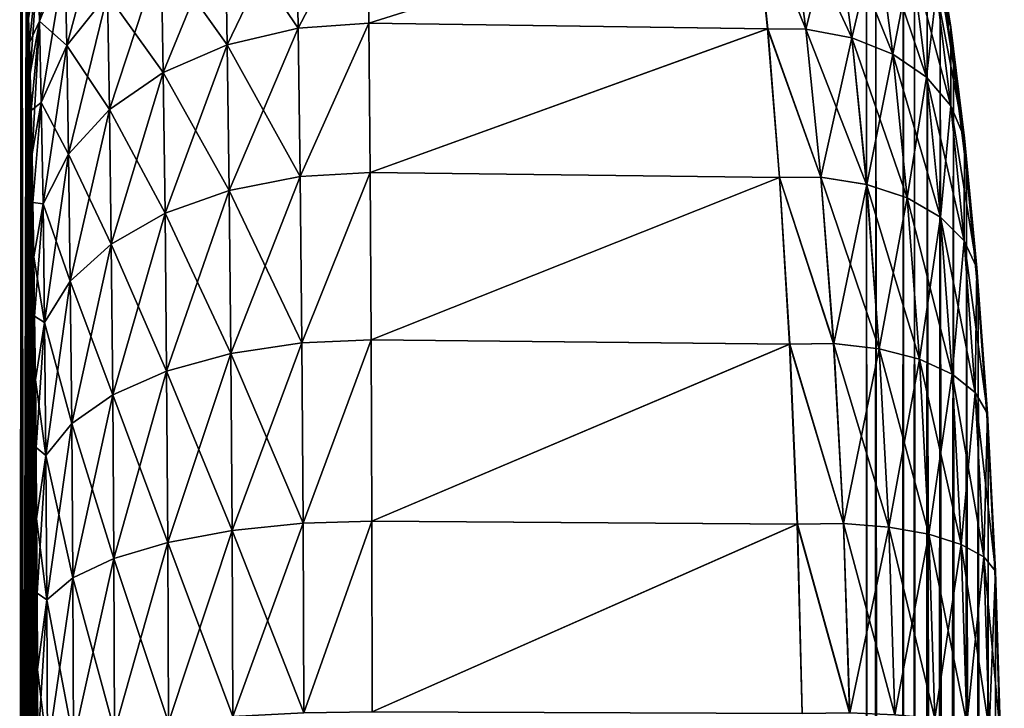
# Model space of a CAD drawing. Header units: metres. Extents: x 59 to 125, y -85 to 130.
# Tile 124 of 125: x 120.04 to 124.82, y 124.55 to 127.88. Entities that reach past the tile are written whole.
import ezdxf

# ---------------------------------------------------------------- set-up
doc = ezdxf.new("R2010")
doc.units = ezdxf.units.M
doc.layers.add('solid_20664500_510', color=7, linetype='CONTINUOUS')

msp = doc.modelspace()

# ---------------------------------------------------------------- linework, layer by layer
at = {"layer": 'solid_20664500_510'}
for points in [[(124.149452, 28), (124.149452, 128.625107), (124.194023, 128.624496, 2.717539)], [(124.178856, 28, -2.207325), (124.149452, 128.625107), (124.149452, 28)], [(124.194023, 128.624481, -2.717538), (124.149452, 128.625107), (124.178856, 28, -2.207325)], [(124.178856, 28, 2.207318), (124.149452, 28), (124.194023, 128.624496, 2.717539)], [(124.267197, 28, 4.41656), (124.178856, 28, 2.207318), (124.194023, 128.624496, 2.717539)], [(124.194023, 128.624481, -2.717538), (124.178856, 28, -2.207325), (124.267197, 28, -4.416576)], [(124.267197, 28, 4.41656), (124.194023, 128.624496, 2.717539), (124.327812, 128.622726, 5.435179)], [(124.327812, 128.622681, -5.435175), (124.194023, 128.624481, -2.717538), (124.267197, 28, -4.416576)], [(124.332672, 28, 5.508754), (124.267197, 28, 4.41656), (124.327812, 128.622726, 5.435179)], [(124.327812, 128.622681, -5.435175), (124.267197, 28, -4.416576), (124.33268, 28, -5.5088)], [(124.332672, 28, 5.508754), (124.327812, 128.622726, 5.435179), (124.382149, 128.561005, 6.20761)], [(124.382149, 128.560944, -6.207591), (124.327812, 128.622681, -5.435175), (124.33268, 28, -5.5088)], [(124.414352, 28, 6.622847), (124.332672, 28, 5.508754), (124.382149, 128.561005, 6.20761)], [(124.382149, 128.560944, -6.207591), (124.33268, 28, -5.5088), (124.41436, 28, -6.62287)], [(124.414352, 28, 6.622847), (124.382149, 128.561005, 6.20761), (124.442337, 128.378036, 6.963445)], [(124.442329, 128.37796, -6.963408), (124.382149, 128.560944, -6.207591), (124.41436, 28, -6.62287)], [(120.253975, 128.491241, 7.11042), (120.131821, 128.166565, 7.006441), (120.140366, 127.877594, 7.706668)], [(120.263214, 128.181702, 7.85993), (120.253975, 128.491241, 7.11042), (120.140366, 127.877594, 7.706668)], [(121.384186, 128.456116, -9.043629), (121.729805, 128.483734, -9.059528), (121.39463, 127.842445, -9.762368)], [(121.394646, 127.842445, 9.762366), (121.72982, 128.483734, 9.059528), (121.384201, 128.456116, 9.043627)], [(121.39463, 127.842445, -9.762368), (121.729805, 128.483734, -9.059528), (121.736588, 127.866486, -9.782119)], [(121.394646, 127.842445, 9.762366), (121.736603, 127.866486, 9.782119), (121.72982, 128.483734, 9.059528)], [(123.606346, 128.455734, -9.042336), (121.736588, 127.866486, -9.782119), (121.729805, 128.483734, -9.059528)], [(123.606461, 128.455734, 9.042335), (121.72982, 128.483734, 9.059528), (121.736603, 127.866486, 9.782119)], [(120.459579, 128.453705, 7.996005), (120.263214, 128.181702, 7.85993), (120.272545, 127.75898, 8.551777)], [(120.469528, 128.005875, 8.728419), (120.459579, 128.453705, 7.996005), (120.272545, 127.75898, 8.551777)], [(121.384186, 128.456116, -9.043629), (121.39463, 127.842445, -9.762368), (121.040001, 128.363632, -8.980828)], [(121.384201, 128.456116, 9.043627), (121.040001, 128.363632, 8.980825), (121.050339, 127.761703, 9.686257)], [(121.394646, 127.842445, 9.762366), (121.384201, 128.456116, 9.043627), (121.050339, 127.761703, 9.686257)], [(123.606346, 128.455734, -9.042336), (123.66983, 127.839859, -9.761021), (121.736588, 127.866486, -9.782119)], [(123.66996, 127.839859, 9.761019), (123.606461, 128.455734, 9.042335), (121.736603, 127.866486, 9.782119)], [(123.854538, 127.837914, -9.733452), (123.66983, 127.839859, -9.761021), (123.606346, 128.455734, -9.042336)], [(123.854538, 127.837914, -9.733452), (123.606346, 128.455734, -9.042336), (123.774689, 128.45079, -9.019273)], [(123.854652, 127.837898, 9.733465), (123.606461, 128.455734, 9.042335), (123.66996, 127.839859, 9.761019)], [(123.774788, 128.450775, 9.019288), (123.606461, 128.455734, 9.042335), (123.854652, 127.837898, 9.733465)], [(123.854538, 127.837914, -9.733452), (123.774689, 128.45079, -9.019273), (124.077888, 127.796463, -9.667522)], [(123.774689, 128.45079, -9.019273), (123.999306, 128.403366, -8.961854), (124.077888, 127.796463, -9.667522)], [(123.774788, 128.450775, 9.019288), (123.854652, 127.837898, 9.733465), (123.999382, 128.403366, 8.961872)], [(124.415245, 128.47789, -7.911932), (124.488945, 128.280411, -7.804135), (124.557617, 127.847816, -8.500499)], [(124.487785, 128.027161, -8.638186), (124.415245, 128.47789, -7.911932), (124.557617, 127.847816, -8.500499)], [(123.854652, 127.837898, 9.733465), (124.077972, 127.796455, 9.667542), (123.999382, 128.403366, 8.961872)], [(123.999306, 128.403366, -8.961854), (124.200386, 128.313141, -8.875675), (124.276825, 127.717575, -9.566771)], [(124.077888, 127.796463, -9.667522), (123.999306, 128.403366, -8.961854), (124.276825, 127.717575, -9.566771)], [(123.999382, 128.403366, 8.961872), (124.077972, 127.796455, 9.667542), (124.200432, 128.313156, 8.875702)], [(121.040001, 128.363632, -8.980828), (121.050331, 127.761703, -9.686259), (120.729797, 128.210938, -8.87393)], [(121.040001, 128.363632, 8.980825), (120.729805, 128.210938, 8.873926), (120.739838, 127.628326, 9.557167)], [(121.050339, 127.761703, 9.686257), (121.040001, 128.363632, 8.980825), (120.739838, 127.628326, 9.557167)], [(121.39463, 127.842445, -9.762368), (121.050331, 127.761703, -9.686259), (121.040001, 128.363632, -8.980828)], [(124.414352, 28, 6.622847), (124.442337, 128.378036, 6.963445), (124.506088, 128.077652, 7.683033)], [(124.442329, 128.37796, -6.963408), (124.41436, 28, -6.62287), (124.620155, 28, -8.824409)], [(124.506081, 128.077576, -7.682975), (124.442329, 128.37796, -6.963408), (124.620155, 28, -8.824409)], [(124.077972, 127.796455, 9.667542), (124.276878, 127.717583, 9.566801), (124.200432, 128.313156, 8.875702)], [(124.200386, 128.313141, -8.875675), (124.366386, 128.185303, -8.765682), (124.439934, 127.605782, -9.436977)], [(124.276825, 127.717575, -9.566771), (124.200386, 128.313141, -8.875675), (124.439934, 127.605782, -9.436977)], [(124.200432, 128.313156, 8.875702), (124.276878, 127.717583, 9.566801), (124.366417, 128.185318, 8.765719)], [(124.487801, 128.027206, 8.638237), (124.557625, 127.84787, 8.500567), (124.488953, 128.280472, 7.804185)], [(124.488945, 128.280411, -7.804135), (124.506081, 128.077576, -7.682975), (124.570732, 127.666138, -8.349195)], [(124.557617, 127.847816, -8.500499), (124.488945, 128.280411, -7.804135), (124.570732, 127.666138, -8.349195)], [(124.488953, 128.280472, 7.804185), (124.57074, 127.666214, 8.349277), (124.506088, 128.077652, 7.683033)], [(124.488953, 128.280472, 7.804185), (124.557625, 127.84787, 8.500567), (124.57074, 127.666214, 8.349277)], [(120.729797, 128.210938, -8.87393), (120.739838, 127.628326, -9.557171), (120.469528, 128.005875, -8.728424)], [(120.729805, 128.210938, 8.873926), (120.469528, 128.005875, 8.728419), (120.479103, 127.449173, 9.381726)], [(120.739838, 127.628326, 9.557167), (120.729805, 128.210938, 8.873926), (120.479103, 127.449173, 9.381726)], [(121.050331, 127.761703, -9.686259), (120.739838, 127.628326, -9.557171), (120.729797, 128.210938, -8.87393)], [(120.131821, 128.16658, -7.006444), (120.091293, 127.773338, -7.045613), (120.087044, 127.89045, -6.672957)], [(120.131821, 128.166565, 7.006441), (120.087044, 127.890419, 6.673035), (120.091293, 127.7733, 7.045691)], [(120.131821, 128.16658, -7.006444), (120.140366, 127.877602, -7.706674), (120.091293, 127.773338, -7.045613)], [(120.131821, 128.166565, 7.006441), (120.091293, 127.7733, 7.045691), (120.095634, 127.624138, 7.406777)], [(120.140366, 127.877594, 7.706668), (120.131821, 128.166565, 7.006441), (120.095634, 127.624138, 7.406777)], [(120.263214, 128.181702, -7.859934), (120.140366, 127.877602, -7.706674), (120.131821, 128.16658, -7.006444)], [(120.263214, 128.181702, -7.859934), (120.272545, 127.75898, -8.551783), (120.140366, 127.877602, -7.706674)], [(120.263214, 128.181702, 7.85993), (120.140366, 127.877594, 7.706668), (120.148964, 127.482918, 8.35307)], [(120.272545, 127.75898, 8.551777), (120.263214, 128.181702, 7.85993), (120.148964, 127.482918, 8.35307)], [(120.469528, 128.005875, -8.728424), (120.272545, 127.75898, -8.551783), (120.263214, 128.181702, -7.859934)], [(124.276878, 127.717583, 9.566801), (124.439964, 127.605804, 9.437023), (124.366417, 128.185318, 8.765719)], [(124.366386, 128.185303, -8.765682), (124.487785, 128.027161, -8.638186), (124.557854, 127.467484, -9.285589)], [(124.439934, 127.605782, -9.436977), (124.366386, 128.185303, -8.765682), (124.557854, 127.467484, -9.285589)], [(124.366417, 128.185318, 8.765719), (124.439964, 127.605804, 9.437023), (124.487801, 128.027206, 8.638237)], [(124.414352, 28, 6.622847), (124.506088, 128.077652, 7.683033), (124.57074, 127.666214, 8.349277)], [(124.570732, 127.666138, -8.349195), (124.506081, 128.077576, -7.682975), (124.620155, 28, -8.824409)], [(120.075279, 128.042236, -5.51471), (120.078987, 128.025406, -5.904407), (120.044197, 115.212189, -2.007422)], [(120.056259, 128.041748, -2.757924), (120.075279, 128.042236, -5.51471), (120.044197, 115.212189, -2.007422)], [(120.049911, 128.04158, 0.000003), (120.056259, 128.041748, -2.757924), (120.044197, 115.212189, -2.007422)], [(120.056259, 128.041733, 2.757928), (120.044197, 115.212189, 2.007398), (120.073784, 115.212181, 6.022068)], [(120.056259, 128.041733, 2.757928), (120.049911, 128.04158, 0.000003), (120.044197, 115.212189, 2.007398)], [(120.049911, 128.04158, 0.000003), (120.044197, 115.212189, -2.007422), (120.044197, 115.212189, 2.007398)], [(120.078987, 128.025406, -5.904407), (120.073784, 115.212181, -6.022093), (120.044197, 115.212189, -2.007422)], [(120.075279, 128.042236, 5.51471), (120.056259, 128.041733, 2.757928), (120.073784, 115.212181, 6.022068)], [(120.078995, 128.025391, 5.90448), (120.075279, 128.042236, 5.51471), (120.073784, 115.212181, 6.022068)], [(120.078987, 128.025406, -5.904407), (120.082924, 127.974678, -6.291475), (120.073784, 115.212181, -6.022093)], [(120.082924, 127.974655, 6.29156), (120.078995, 128.025391, 5.90448), (120.073784, 115.212181, 6.022068)], [(120.469528, 128.005875, -8.728424), (120.479095, 127.449173, -9.381731), (120.272545, 127.75898, -8.551783)], [(120.469528, 128.005875, 8.728419), (120.272545, 127.75898, 8.551777), (120.281509, 127.233437, 9.168944)], [(120.479103, 127.449173, 9.381726), (120.469528, 128.005875, 8.728419), (120.281509, 127.233437, 9.168944)], [(120.739838, 127.628326, -9.557171), (120.479095, 127.449173, -9.381731), (120.469528, 128.005875, -8.728424)], [(124.439964, 127.605804, 9.437023), (124.557877, 127.467522, 9.285654), (124.487801, 128.027206, 8.638237)], [(124.487785, 128.027161, -8.638186), (124.557617, 127.847816, -8.500499), (124.623825, 127.310631, -9.121292)], [(124.557854, 127.467484, -9.285589), (124.487785, 128.027161, -8.638186), (124.623825, 127.310631, -9.121292)], [(124.487801, 128.027206, 8.638237), (124.557877, 127.467522, 9.285654), (124.557625, 127.84787, 8.500567)], [(120.082924, 127.974678, -6.291475), (120.087044, 127.89045, -6.672957), (120.073784, 115.212181, -6.022093)], [(120.082924, 127.974655, 6.29156), (120.073784, 115.212181, 6.022068), (120.13237, 115.13488, 10.00472)], [(120.087044, 127.890419, 6.673035), (120.082924, 127.974655, 6.29156), (120.13237, 115.13488, 10.00472)], [(120.087044, 127.89045, -6.672957), (120.091293, 127.773338, -7.045613), (120.073784, 115.212181, -6.022093)], [(120.091293, 127.7733, 7.045691), (120.087044, 127.890419, 6.673035), (120.13237, 115.13488, 10.00472)], [(120.140366, 127.877602, -7.706674), (120.095634, 127.624184, -7.406702), (120.091293, 127.773338, -7.045613)], [(120.140366, 127.877602, -7.706674), (120.099998, 127.444275, -7.753158), (120.095634, 127.624184, -7.406702)], [(120.140366, 127.877594, 7.706668), (120.095634, 127.624138, 7.406777), (120.099998, 127.444221, 7.75323)], [(120.140366, 127.877602, -7.706674), (120.148964, 127.482918, -8.353077), (120.099998, 127.444275, -7.753158)], [(120.140366, 127.877594, 7.706668), (120.099998, 127.444221, 7.75323), (120.104332, 127.234962, 8.082483)], [(120.148964, 127.482918, 8.35307), (120.140366, 127.877594, 7.706668), (120.104332, 127.234962, 8.082483)], [(120.272545, 127.75898, -8.551783), (120.148964, 127.482918, -8.353077), (120.140366, 127.877602, -7.706674)], [(121.39463, 127.842445, -9.762368), (121.736588, 127.866486, -9.782119), (121.404083, 127.123917, -10.37626)], [(121.404091, 127.123917, 10.376259), (121.736603, 127.866486, 9.782119), (121.394646, 127.842445, 9.762366)], [(121.404083, 127.123917, -10.37626), (121.736588, 127.866486, -9.782119), (121.742599, 127.143799, -10.399264)], [(121.404091, 127.123917, 10.376259), (121.742615, 127.143799, 10.399264), (121.736603, 127.866486, 9.782119)], [(123.66983, 127.839859, -9.761021), (121.742599, 127.143799, -10.399264), (121.736588, 127.866486, -9.782119)], [(123.66996, 127.839859, 9.761019), (121.736603, 127.866486, 9.782119), (121.742615, 127.143799, 10.399264)], [(121.39463, 127.842445, -9.762368), (121.404083, 127.123917, -10.37626), (121.050331, 127.761703, -9.686259)], [(121.394646, 127.842445, 9.762366), (121.050339, 127.761703, 9.686257), (121.0597, 127.0569, 10.288814)], [(121.404091, 127.123917, 10.376259), (121.394646, 127.842445, 9.762366), (121.0597, 127.0569, 10.288814)], [(123.66983, 127.839859, -9.761021), (123.727554, 127.11956, -10.374045), (121.742599, 127.143799, -10.399264)], [(123.727707, 127.11956, 10.374043), (123.66996, 127.839859, 9.761019), (121.742615, 127.143799, 10.399264)], [(123.927605, 127.120583, -10.343363), (123.727554, 127.11956, -10.374045), (123.66983, 127.839859, -9.761021)], [(123.927605, 127.120583, -10.343363), (123.66983, 127.839859, -9.761021), (123.854538, 127.837914, -9.733452)], [(123.927727, 127.120567, 10.343374), (123.66996, 127.839859, 9.761019), (123.727707, 127.11956, 10.374043)], [(123.854652, 127.837898, 9.733465), (123.66996, 127.839859, 9.761019), (123.927727, 127.120567, 10.343374)], [(123.927605, 127.120583, -10.343363), (123.854538, 127.837914, -9.733452), (124.14975, 127.086136, -10.270177)], [(123.854538, 127.837914, -9.733452), (124.077888, 127.796463, -9.667522), (124.14975, 127.086136, -10.270177)], [(123.854652, 127.837898, 9.733465), (123.927727, 127.120567, 10.343374), (124.077972, 127.796455, 9.667542)], [(124.557617, 127.847816, -8.500499), (124.570732, 127.666138, -8.349195), (124.633095, 127.153549, -8.944614)], [(124.623825, 127.310631, -9.121292), (124.557617, 127.847816, -8.500499), (124.633095, 127.153549, -8.944614)], [(124.557625, 127.84787, 8.500567), (124.633102, 127.153625, 8.94472), (124.57074, 127.666214, 8.349277)], [(124.557625, 127.84787, 8.500567), (124.62384, 127.310692, 9.12138), (124.633102, 127.153625, 8.94472)], [(124.557877, 127.467522, 9.285654), (124.62384, 127.310692, 9.12138), (124.557625, 127.84787, 8.500567)], [(120.091293, 127.773338, -7.045613), (120.095634, 127.624184, -7.406702), (120.073784, 115.212181, -6.022093)], [(120.095634, 127.624138, 7.406777), (120.091293, 127.7733, 7.045691), (120.13237, 115.13488, 10.00472)], [(123.927727, 127.120567, 10.343374), (124.149841, 127.086128, 10.270196), (124.077972, 127.796455, 9.667542)], [(124.077888, 127.796463, -9.667522), (124.276825, 127.717575, -9.566771), (124.34668, 127.020531, -10.156991)], [(124.14975, 127.086136, -10.270177), (124.077888, 127.796463, -9.667522), (124.34668, 127.020531, -10.156991)], [(124.077972, 127.796455, 9.667542), (124.149841, 127.086128, 10.270196), (124.276878, 127.717583, 9.566801)], [(120.272545, 127.75898, -8.551783), (120.281509, 127.233444, -9.168951), (120.148964, 127.482918, -8.353077)], [(120.272545, 127.75898, 8.551777), (120.148964, 127.482918, 8.35307), (120.157219, 126.992195, 8.929748)], [(120.281509, 127.233437, 9.168944), (120.272545, 127.75898, 8.551777), (120.157219, 126.992195, 8.929748)], [(120.479095, 127.449173, -9.381731), (120.281509, 127.233444, -9.168951), (120.272545, 127.75898, -8.551783)], [(121.050331, 127.761703, -9.686259), (121.059692, 127.0569, -10.288815), (120.739838, 127.628326, -9.557171)], [(121.050339, 127.761703, 9.686257), (120.739838, 127.628326, 9.557167), (120.748947, 126.946114, 10.140807)], [(121.0597, 127.0569, 10.288814), (121.050339, 127.761703, 9.686257), (120.748947, 126.946114, 10.140807)], [(121.404083, 127.123917, -10.37626), (121.059692, 127.0569, -10.288815), (121.050331, 127.761703, -9.686259)], [(124.149841, 127.086128, 10.270196), (124.346741, 127.020531, 10.157025), (124.276878, 127.717583, 9.566801)], [(124.276825, 127.717575, -9.566771), (124.439934, 127.605782, -9.436977), (124.507072, 126.927528, -10.010302)], [(124.34668, 127.020531, -10.156991), (124.276825, 127.717575, -9.566771), (124.507072, 126.927528, -10.010302)], [(124.276878, 127.717583, 9.566801), (124.346741, 127.020531, 10.157025), (124.439964, 127.605804, 9.437023)], [(120.095634, 127.624184, -7.406702), (120.099998, 127.444275, -7.753158), (120.073784, 115.212181, -6.022093)], [(120.099998, 127.444221, 7.75323), (120.095634, 127.624138, 7.406777), (120.13237, 115.13488, 10.00472)], [(120.739838, 127.628326, -9.557171), (120.748947, 126.946114, -10.140812), (120.479095, 127.449173, -9.381731)], [(120.739838, 127.628326, 9.557167), (120.479103, 127.449173, 9.381726), (120.487801, 126.797264, 9.939842)], [(120.748947, 126.946114, 10.140807), (120.739838, 127.628326, 9.557167), (120.487801, 126.797264, 9.939842)], [(121.059692, 127.0569, -10.288815), (120.748947, 126.946114, -10.140812), (120.739838, 127.628326, -9.557171)], [(124.620155, 28, 8.824379), (124.414352, 28, 6.622847), (124.57074, 127.666214, 8.349277)], [(124.633095, 127.153549, -8.944614), (124.570732, 127.666138, -8.349195), (124.620155, 28, -8.824409)], [(124.620155, 28, 8.824379), (124.57074, 127.666214, 8.349277), (124.633102, 127.153625, 8.94472)], [(124.346741, 127.020531, 10.157025), (124.507118, 126.927551, 10.010355), (124.439964, 127.605804, 9.437023)], [(124.439934, 127.605782, -9.436977), (124.557854, 127.467484, -9.285589), (124.621742, 126.812477, -9.838523)], [(124.507072, 126.927528, -10.010302), (124.439934, 127.605782, -9.436977), (124.621742, 126.812477, -9.838523)], [(124.439964, 127.605804, 9.437023), (124.507118, 126.927551, 10.010355), (124.557877, 127.467522, 9.285654)], [(120.148964, 127.482918, -8.353077), (120.104332, 127.235023, -8.082415), (120.099998, 127.444275, -7.753158)], [(120.148964, 127.482918, -8.353077), (120.108574, 126.997986, -8.392096), (120.104332, 127.235023, -8.082415)], [(120.148964, 127.482918, 8.35307), (120.104332, 127.234962, 8.082483), (120.108574, 126.997917, 8.392159)], [(120.148964, 127.482918, -8.353077), (120.157219, 126.992203, -8.929756), (120.108574, 126.997986, -8.392096)], [(120.157219, 126.992195, 8.929748), (120.148964, 127.482918, 8.35307), (120.108574, 126.997917, 8.392159)], [(120.281509, 127.233444, -9.168951), (120.157219, 126.992203, -8.929756), (120.148964, 127.482918, -8.353077)], [(120.099998, 127.444275, -7.753158), (120.104332, 127.235023, -8.082415), (120.073784, 115.212181, -6.022093)], [(120.104332, 127.234962, 8.082483), (120.099998, 127.444221, 7.75323), (120.13237, 115.13488, 10.00472)], [(120.479095, 127.449173, -9.381731), (120.487793, 126.797264, -9.939848), (120.281509, 127.233444, -9.168951)], [(120.479103, 127.449173, 9.381726), (120.281509, 127.233437, 9.168944), (120.289658, 126.617981, 9.696237)], [(120.487801, 126.797264, 9.939842), (120.479103, 127.449173, 9.381726), (120.289658, 126.617981, 9.696237)], [(120.748947, 126.946114, -10.140812), (120.487793, 126.797264, -9.939848), (120.479095, 127.449173, -9.381731)], [(124.507118, 126.927551, 10.010355), (124.621765, 126.812515, 9.838601), (124.557877, 127.467522, 9.285654)], [(124.557854, 127.467484, -9.285589), (124.623825, 127.310631, -9.121292), (124.684105, 126.681976, -9.651511)], [(124.621742, 126.812477, -9.838523), (124.557854, 127.467484, -9.285589), (124.684105, 126.681976, -9.651511)], [(124.557877, 127.467522, 9.285654), (124.621765, 126.812515, 9.838601), (124.62384, 127.310692, 9.12138)], [(124.621765, 126.812515, 9.838601), (124.68412, 126.68203, 9.651618), (124.62384, 127.310692, 9.12138)], [(124.623825, 127.310631, -9.121292), (124.633095, 127.153549, -8.944614), (124.689903, 126.552124, -9.454067)], [(124.684105, 126.681976, -9.651511), (124.623825, 127.310631, -9.121292), (124.689903, 126.552124, -9.454067)], [(124.62384, 127.310692, 9.12138), (124.689919, 126.552193, 9.454199), (124.633102, 127.153625, 8.94472)], [(124.62384, 127.310692, 9.12138), (124.68412, 126.68203, 9.651618), (124.689919, 126.552193, 9.454199)], [(120.104332, 127.235023, -8.082415), (120.108574, 126.997986, -8.392096), (120.073784, 115.212181, -6.022093)], [(120.108574, 126.997917, 8.392159), (120.104332, 127.234962, 8.082483), (120.13237, 115.13488, 10.00472)], [(120.281509, 127.233444, -9.168951), (120.289658, 126.617989, -9.696244), (120.157219, 126.992203, -8.929756)], [(120.281509, 127.233437, 9.168944), (120.157219, 126.992195, 8.929748), (120.164703, 126.41748, 9.422503)], [(120.289658, 126.617981, 9.696237), (120.281509, 127.233437, 9.168944), (120.164703, 126.41748, 9.422503)], [(120.487793, 126.797264, -9.939848), (120.289658, 126.617989, -9.696244), (120.281509, 127.233444, -9.168951)], [(124.620155, 28, 8.824379), (124.633102, 127.153625, 8.94472), (124.689919, 126.552193, 9.454199)], [(124.81694, 42.049305, -10.503305), (124.633095, 127.153549, -8.944614), (124.620155, 28, -8.824409)], [(124.81694, 42.049305, -10.503305), (124.689903, 126.552124, -9.454067), (124.633095, 127.153549, -8.944614)], [(121.404083, 127.123917, -10.37626), (121.411987, 126.318222, -10.870183), (121.059692, 127.0569, -10.288815)], [(121.404091, 127.123917, 10.376259), (121.0597, 127.0569, 10.288814), (121.067558, 126.266563, 10.773652)], [(121.411995, 126.318222, 10.870181), (121.404091, 127.123917, 10.376259), (121.067558, 126.266563, 10.773652)], [(121.404083, 127.123917, -10.37626), (121.742599, 127.143799, -10.399264), (121.411987, 126.318222, -10.870183)], [(121.411995, 126.318222, 10.870181), (121.742615, 127.143799, 10.399264), (121.404091, 127.123917, 10.376259)], [(121.411987, 126.318222, -10.870183), (121.742599, 127.143799, -10.399264), (121.747505, 126.333473, -10.895769)], [(121.411995, 126.318222, 10.870181), (121.74752, 126.333473, 10.895769), (121.742615, 127.143799, 10.399264)], [(123.727554, 127.11956, -10.374045), (121.747505, 126.333473, -10.895769), (121.742599, 127.143799, -10.399264)], [(123.727707, 127.11956, 10.374043), (121.742615, 127.143799, 10.399264), (121.74752, 126.333473, 10.895769)], [(123.727554, 127.11956, -10.374045), (123.776367, 126.31308, -10.866411), (121.747505, 126.333473, -10.895769)], [(123.776543, 126.31308, 10.866409), (123.727707, 127.11956, 10.374043), (121.74752, 126.333473, 10.895769)], [(123.989723, 126.316132, -10.834212), (123.727554, 127.11956, -10.374045), (123.927605, 127.120583, -10.343363)], [(123.989723, 126.316132, -10.834212), (123.776367, 126.31308, -10.866411), (123.727554, 127.11956, -10.374045)], [(123.927727, 127.120567, 10.343374), (123.727707, 127.11956, 10.374043), (123.989861, 126.316124, 10.83422)], [(123.989861, 126.316124, 10.83422), (123.727707, 127.11956, 10.374043), (123.776543, 126.31308, 10.866409)], [(123.989723, 126.316132, -10.834212), (123.927605, 127.120583, -10.343363), (124.210823, 126.289543, -10.755198)], [(123.927605, 127.120583, -10.343363), (124.14975, 127.086136, -10.270177), (124.210823, 126.289543, -10.755198)], [(123.927727, 127.120567, 10.343374), (123.989861, 126.316124, 10.83422), (124.149841, 127.086128, 10.270196)], [(121.059692, 127.0569, -10.288815), (121.067551, 126.266563, -10.773654), (120.748947, 126.946114, -10.140812)], [(121.0597, 127.0569, 10.288814), (120.748947, 126.946114, 10.140807), (120.756615, 126.181091, 10.61047)], [(121.067558, 126.266563, 10.773652), (121.0597, 127.0569, 10.288814), (120.756615, 126.181091, 10.61047)], [(121.411987, 126.318222, -10.870183), (121.067551, 126.266563, -10.773654), (121.059692, 127.0569, -10.288815)], [(123.989861, 126.316124, 10.83422), (124.210922, 126.289536, 10.755217), (124.149841, 127.086128, 10.270196)], [(124.14975, 127.086136, -10.270177), (124.34668, 127.020531, -10.156991), (124.405991, 126.238846, -10.632017)], [(124.210823, 126.289543, -10.755198), (124.14975, 127.086136, -10.270177), (124.405991, 126.238846, -10.632017)], [(124.149841, 127.086128, 10.270196), (124.210922, 126.289536, 10.755217), (124.346741, 127.020531, 10.157025)], [(124.210922, 126.289536, 10.755217), (124.406059, 126.238853, 10.632054), (124.346741, 127.020531, 10.157025)], [(124.34668, 127.020531, -10.156991), (124.507072, 126.927528, -10.010302), (124.564034, 126.166969, -10.471739)], [(124.405991, 126.238846, -10.632017), (124.34668, 127.020531, -10.156991), (124.564034, 126.166969, -10.471739)], [(124.346741, 127.020531, 10.157025), (124.406059, 126.238853, 10.632054), (124.507118, 126.927551, 10.010355)], [(120.108574, 126.997986, -8.392096), (120.112656, 126.734863, -8.679943), (120.073784, 115.212181, -6.022093)], [(120.157219, 126.992203, -8.929756), (120.112656, 126.734863, -8.679943), (120.108574, 126.997986, -8.392096)], [(120.112656, 126.734787, 8.680002), (120.108574, 126.997917, 8.392159), (120.13237, 115.13488, 10.00472)], [(120.157219, 126.992195, 8.929748), (120.108574, 126.997917, 8.392159), (120.112656, 126.734787, 8.680002)], [(120.157219, 126.992203, -8.929756), (120.164703, 126.417488, -9.422512), (120.112656, 126.734863, -8.679943)], [(120.157219, 126.992195, 8.929748), (120.112656, 126.734787, 8.680002), (120.116508, 126.447693, 8.943687)], [(120.164703, 126.41748, 9.422503), (120.157219, 126.992195, 8.929748), (120.116508, 126.447693, 8.943687)], [(120.289658, 126.617989, -9.696244), (120.164703, 126.417488, -9.422512), (120.157219, 126.992203, -8.929756)], [(120.748947, 126.946114, -10.140812), (120.756607, 126.181084, -10.610474), (120.487793, 126.797264, -9.939848)], [(120.748947, 126.946114, 10.140807), (120.487801, 126.797264, 9.939842), (120.495132, 126.066177, 10.389015)], [(120.756615, 126.181091, 10.61047), (120.748947, 126.946114, 10.140807), (120.495132, 126.066177, 10.389015)], [(121.067551, 126.266563, -10.773654), (120.756607, 126.181084, -10.610474), (120.748947, 126.946114, -10.140812)], [(124.406059, 126.238853, 10.632054), (124.564079, 126.166985, 10.471801), (124.507118, 126.927551, 10.010355)], [(124.507072, 126.927528, -10.010302), (124.621742, 126.812477, -9.838523), (124.675888, 126.078018, -10.283558)], [(124.564034, 126.166969, -10.471739), (124.507072, 126.927528, -10.010302), (124.675888, 126.078018, -10.283558)], [(124.507118, 126.927551, 10.010355), (124.564079, 126.166985, 10.471801), (124.621765, 126.812515, 9.838601)], [(124.564079, 126.166985, 10.471801), (124.675919, 126.078049, 10.28365), (124.621765, 126.812515, 9.838601)], [(124.621742, 126.812477, -9.838523), (124.684105, 126.681976, -9.651511), (124.73513, 125.977112, -10.078272)], [(124.675888, 126.078018, -10.283558), (124.621742, 126.812477, -9.838523), (124.73513, 125.977112, -10.078272)], [(124.621765, 126.812515, 9.838601), (124.675919, 126.078049, 10.28365), (124.68412, 126.68203, 9.651618)], [(120.487793, 126.797264, -9.939848), (120.495125, 126.066177, -10.389022), (120.289658, 126.617989, -9.696244)], [(120.487801, 126.797264, 9.939842), (120.289658, 126.617981, 9.696237), (120.296532, 125.927734, 10.120661)], [(120.495132, 126.066177, 10.389015), (120.487801, 126.797264, 9.939842), (120.296532, 125.927734, 10.120661)], [(120.756607, 126.181084, -10.610474), (120.495125, 126.066177, -10.389022), (120.487793, 126.797264, -9.939848)], [(120.112656, 126.734863, -8.679943), (120.116508, 126.447777, -8.943635), (120.073784, 115.212181, -6.022093)], [(120.164703, 126.417488, -9.422512), (120.116508, 126.447777, -8.943635), (120.112656, 126.734863, -8.679943)], [(120.116508, 126.447693, 8.943687), (120.112656, 126.734787, 8.680002), (120.13237, 115.13488, 10.00472)], [(124.675919, 126.078049, 10.28365), (124.735146, 125.977158, 10.078398), (124.68412, 126.68203, 9.651618)], [(124.684105, 126.681976, -9.651511), (124.689903, 126.552124, -9.454067), (124.737991, 125.876656, -9.864572)], [(124.73513, 125.977112, -10.078272), (124.684105, 126.681976, -9.651511), (124.737991, 125.876656, -9.864572)], [(124.68412, 126.68203, 9.651618), (124.738014, 125.876724, 9.86473), (124.689919, 126.552193, 9.454199)], [(124.68412, 126.68203, 9.651618), (124.735146, 125.977158, 10.078398), (124.738014, 125.876724, 9.86473)], [(120.289658, 126.617989, -9.696244), (120.296532, 125.927742, -10.120669), (120.164703, 126.417488, -9.422512)], [(120.289658, 126.617981, 9.696237), (120.164703, 126.41748, 9.422503), (120.171013, 125.772873, 9.819188)], [(120.296532, 125.927734, 10.120661), (120.289658, 126.617981, 9.696237), (120.171013, 125.772873, 9.819188)], [(120.495125, 126.066177, -10.389022), (120.296532, 125.927742, -10.120669), (120.289658, 126.617989, -9.696244)], [(124.620155, 28, 8.824379), (124.689919, 126.552193, 9.454199), (124.738014, 125.876724, 9.86473)], [(124.81694, 42.049305, -10.503305), (124.737991, 125.876656, -9.864572), (124.689903, 126.552124, -9.454067)], [(120.116508, 126.447777, -8.943635), (120.120087, 126.139076, -9.181092), (120.073784, 115.212181, -6.022093)], [(120.164703, 126.417488, -9.422512), (120.120087, 126.139076, -9.181092), (120.116508, 126.447777, -8.943635)], [(120.120087, 126.138985, 9.181139), (120.116508, 126.447693, 8.943687), (120.13237, 115.13488, 10.00472)], [(120.164703, 126.41748, 9.422503), (120.116508, 126.447693, 8.943687), (120.120087, 126.138985, 9.181139)], [(120.164703, 126.417488, -9.422512), (120.171013, 125.772881, -9.819199), (120.120087, 126.139076, -9.181092)], [(120.164703, 126.41748, 9.422503), (120.120087, 126.138985, 9.181139), (120.123314, 125.810936, 9.390688)], [(120.171013, 125.772873, 9.819188), (120.164703, 126.41748, 9.422503), (120.123314, 125.810936, 9.390688)], [(120.296532, 125.927742, -10.120669), (120.171013, 125.772881, -9.819199), (120.164703, 126.417488, -9.422512)], [(121.411987, 126.318222, -10.870183), (121.417847, 125.445206, -11.231966), (121.067551, 126.266563, -10.773654)], [(121.411995, 126.318222, 10.870181), (121.067558, 126.266563, 10.773652), (121.073433, 125.410172, 11.128825)], [(121.417854, 125.445206, 11.231964), (121.411995, 126.318222, 10.870181), (121.073433, 125.410172, 11.128825)], [(121.411987, 126.318222, -10.870183), (121.747505, 126.333473, -10.895769), (121.417847, 125.445206, -11.231966)], [(121.417854, 125.445206, 11.231964), (121.74752, 126.333473, 10.895769), (121.411995, 126.318222, 10.870181)], [(121.417847, 125.445206, -11.231966), (121.747505, 126.333473, -10.895769), (121.750984, 125.45546, -11.259412)], [(121.417854, 125.445206, 11.231964), (121.750999, 125.45546, 11.259412), (121.74752, 126.333473, 10.895769)], [(123.776367, 126.31308, -10.866411), (121.750984, 125.45546, -11.259412), (121.747505, 126.333473, -10.895769)], [(123.776543, 126.31308, 10.866409), (121.74752, 126.333473, 10.895769), (121.750999, 125.45546, 11.259412)], [(123.776367, 126.31308, -10.866411), (123.813568, 125.440582, -11.22639), (121.750984, 125.45546, -11.259412)], [(123.813766, 125.440575, 11.226387), (123.776543, 126.31308, 10.866409), (121.750999, 125.45546, 11.259412)], [(124.037216, 125.444099, -11.193916), (123.776367, 126.31308, -10.866411), (123.989723, 126.316132, -10.834212)], [(124.037216, 125.444099, -11.193916), (123.813568, 125.440582, -11.22639), (123.776367, 126.31308, -10.866411)], [(123.989861, 126.316124, 10.83422), (123.776543, 126.31308, 10.866409), (124.037369, 125.444092, 11.193921)], [(124.037369, 125.444092, 11.193921), (123.776543, 126.31308, 10.866409), (123.813766, 125.440575, 11.226387)], [(124.037216, 125.444099, -11.193916), (123.989723, 126.316132, -10.834212), (124.257469, 125.426025, -11.110648)], [(123.989723, 126.316132, -10.834212), (124.210823, 126.289543, -10.755198), (124.257469, 125.426025, -11.110648)], [(123.989861, 126.316124, 10.83422), (124.037369, 125.444092, 11.193921), (124.210922, 126.289536, 10.755217)], [(124.037369, 125.444092, 11.193921), (124.257584, 125.426025, 11.110666), (124.210922, 126.289536, 10.755217)], [(124.210823, 126.289543, -10.755198), (124.405991, 126.238846, -10.632017), (124.451256, 125.391525, -10.980162)], [(124.257469, 125.426025, -11.110648), (124.210823, 126.289543, -10.755198), (124.451256, 125.391525, -10.980162)], [(124.210922, 126.289536, 10.755217), (124.257584, 125.426025, 11.110666), (124.406059, 126.238853, 10.632054)], [(121.067551, 126.266563, -10.773654), (121.073425, 125.410172, -11.128827), (120.756607, 126.181084, -10.610474)], [(121.067558, 126.266563, 10.773652), (120.756615, 126.181091, 10.61047), (120.762383, 125.352074, 10.954577)], [(121.073433, 125.410172, 11.128825), (121.067558, 126.266563, 10.773652), (120.762383, 125.352074, 10.954577)], [(121.417847, 125.445206, -11.231966), (121.073425, 125.410172, -11.128827), (121.067551, 126.266563, -10.773654)], [(124.257584, 125.426025, 11.110666), (124.45134, 125.391533, 10.980203), (124.406059, 126.238853, 10.632054)], [(124.405991, 126.238846, -10.632017), (124.564034, 126.166969, -10.471739), (124.607468, 125.342575, -10.809944)], [(124.451256, 125.391525, -10.980162), (124.405991, 126.238846, -10.632017), (124.607468, 125.342575, -10.809944)], [(124.406059, 126.238853, 10.632054), (124.45134, 125.391533, 10.980203), (124.564079, 126.166985, 10.471801)], [(120.756607, 126.181084, -10.610474), (120.762375, 125.352074, -10.954581), (120.495125, 126.066177, -10.389022)], [(120.756615, 126.181091, 10.61047), (120.495132, 126.066177, 10.389015), (120.500671, 125.273911, 10.718171)], [(120.762383, 125.352074, 10.954577), (120.756615, 126.181091, 10.61047), (120.500671, 125.273911, 10.718171)], [(121.073425, 125.410172, -11.128827), (120.762375, 125.352074, -10.954581), (120.756607, 126.181084, -10.610474)], [(124.45134, 125.391533, 10.980203), (124.607521, 125.34259, 10.810015), (124.564079, 126.166985, 10.471801)], [(124.564034, 126.166969, -10.471739), (124.675888, 126.078018, -10.283558), (124.717133, 125.281975, -10.609762)], [(124.607468, 125.342575, -10.809944), (124.564034, 126.166969, -10.471739), (124.717133, 125.281975, -10.609762)], [(124.564079, 126.166985, 10.471801), (124.607521, 125.34259, 10.810015), (124.675919, 126.078049, 10.28365)], [(120.120087, 126.139076, -9.181092), (120.123314, 125.811035, -9.390649), (120.073784, 115.212181, -6.022093)], [(120.171013, 125.772881, -9.819199), (120.123314, 125.811035, -9.390649), (120.120087, 126.139076, -9.181092)], [(120.123314, 125.810936, 9.390688), (120.120087, 126.138985, 9.181139), (120.13237, 115.13488, 10.00472)], [(120.495125, 126.066177, -10.389022), (120.500671, 125.273911, -10.718178), (120.296532, 125.927742, -10.120669)], [(120.495132, 126.066177, 10.389015), (120.296532, 125.927734, 10.120661), (120.301743, 125.17968, 10.431746)], [(120.500671, 125.273911, 10.718171), (120.495132, 126.066177, 10.389015), (120.301743, 125.17968, 10.431746)], [(120.762375, 125.352074, -10.954581), (120.500671, 125.273911, -10.718178), (120.495125, 126.066177, -10.389022)], [(124.607521, 125.34259, 10.810015), (124.717163, 125.281998, 10.609868), (124.675919, 126.078049, 10.28365)], [(124.675888, 126.078018, -10.283558), (124.73513, 125.977112, -10.078272), (124.773956, 125.213203, -10.391101)], [(124.717133, 125.281975, -10.609762), (124.675888, 126.078018, -10.283558), (124.773956, 125.213203, -10.391101)], [(124.675919, 126.078049, 10.28365), (124.717163, 125.281998, 10.609868), (124.735146, 125.977158, 10.078398)], [(124.717163, 125.281998, 10.609868), (124.773979, 125.213234, 10.391246), (124.735146, 125.977158, 10.078398)], [(124.73513, 125.977112, -10.078272), (124.737991, 125.876656, -9.864572), (124.774536, 125.14463, -10.165321)], [(124.773956, 125.213203, -10.391101), (124.73513, 125.977112, -10.078272), (124.774536, 125.14463, -10.165321)], [(124.735146, 125.977158, 10.078398), (124.774559, 125.144676, 10.165506), (124.738014, 125.876724, 9.86473)], [(124.735146, 125.977158, 10.078398), (124.773979, 125.213234, 10.391246), (124.774559, 125.144676, 10.165506)], [(120.296532, 125.927742, -10.120669), (120.301743, 125.17968, -10.431756), (120.171013, 125.772881, -9.819199)], [(120.296532, 125.927734, 10.120661), (120.171013, 125.772873, 9.819188), (120.175812, 125.074234, 10.110013)], [(120.301743, 125.17968, 10.431746), (120.296532, 125.927734, 10.120661), (120.175812, 125.074234, 10.110013)], [(120.500671, 125.273911, -10.718178), (120.301743, 125.17968, -10.431756), (120.296532, 125.927742, -10.120669)], [(124.620155, 28, 8.824379), (124.738014, 125.876724, 9.86473), (124.774559, 125.144676, 10.165506)], [(124.81694, 42.049305, -10.503305), (124.774536, 125.14463, -10.165321), (124.737991, 125.876656, -9.864572)], [(120.123314, 125.811035, -9.390649), (120.126152, 125.466011, -9.570803), (120.073784, 115.212181, -6.022093)], [(120.171013, 125.772881, -9.819199), (120.126152, 125.466011, -9.570803), (120.123314, 125.811035, -9.390649)], [(120.126152, 125.465912, 9.570833), (120.123314, 125.810936, 9.390688), (120.13237, 115.13488, 10.00472)], [(120.171013, 125.772873, 9.819188), (120.123314, 125.810936, 9.390688), (120.126152, 125.465912, 9.570833)], [(120.171013, 125.772881, -9.819199), (120.175804, 125.074234, -10.110025), (120.126152, 125.466011, -9.570803)], [(120.171013, 125.772873, 9.819188), (120.126152, 125.465912, 9.570833), (120.128548, 125.106461, 9.720217)], [(120.175812, 125.074234, 10.110013), (120.171013, 125.772873, 9.819188), (120.128548, 125.106461, 9.720217)], [(120.301743, 125.17968, -10.431756), (120.175804, 125.074234, -10.110025), (120.171013, 125.772881, -9.819199)], [(120.126152, 125.466011, -9.570803), (120.12854, 125.106567, -9.720195), (120.073784, 115.212181, -6.022093)], [(120.175804, 125.074234, -10.110025), (120.12854, 125.106567, -9.720195), (120.126152, 125.466011, -9.570803)], [(120.128548, 125.106461, 9.720217), (120.126152, 125.465912, 9.570833), (120.13237, 115.13488, 10.00472)], [(121.417847, 125.445206, -11.231966), (121.421272, 124.526382, -11.452698), (121.073425, 125.410172, -11.128827)], [(121.417854, 125.445206, 11.231964), (121.073433, 125.410172, 11.128825), (121.076942, 124.508812, 11.34558)], [(121.421288, 124.526382, 11.452697), (121.417854, 125.445206, 11.231964), (121.076942, 124.508812, 11.34558)], [(121.417847, 125.445206, -11.231966), (121.750984, 125.45546, -11.259412), (121.421272, 124.526382, -11.452698)], [(121.421288, 124.526382, 11.452697), (121.750999, 125.45546, 11.259412), (121.417854, 125.445206, 11.231964)], [(121.421272, 124.526382, -11.452698), (121.750984, 125.45546, -11.259412), (121.752808, 124.531372, -11.481244)], [(121.421288, 124.526382, 11.452697), (121.752823, 124.531372, 11.481244), (121.750999, 125.45546, 11.259412)], [(123.813568, 125.440582, -11.22639), (121.752808, 124.531372, -11.481244), (121.750984, 125.45546, -11.259412)], [(123.813766, 125.440575, 11.226387), (121.750999, 125.45546, 11.259412), (121.752823, 124.531372, 11.481244)], [(123.813568, 125.440582, -11.22639), (123.837044, 124.523491, -11.445659), (121.752808, 124.531372, -11.481244)], [(123.837257, 124.523491, 11.445655), (123.813766, 125.440575, 11.226387), (121.752823, 124.531372, 11.481244)], [(124.067184, 124.525864, -11.413471), (123.813568, 125.440582, -11.22639), (124.037216, 125.444099, -11.193916)], [(124.067184, 124.525864, -11.413471), (123.837044, 124.523491, -11.445659), (123.813568, 125.440582, -11.22639)], [(124.037369, 125.444092, 11.193921), (123.813766, 125.440575, 11.226387), (124.067352, 124.525856, 11.413474)], [(124.067352, 124.525856, 11.413474), (123.813766, 125.440575, 11.226387), (123.837257, 124.523491, 11.445655)], [(124.067184, 124.525864, -11.413471), (124.037216, 125.444099, -11.193916), (124.28685, 124.516777, -11.327635)], [(124.037216, 125.444099, -11.193916), (124.257469, 125.426025, -11.110648), (124.28685, 124.516777, -11.327635)], [(124.037369, 125.444092, 11.193921), (124.067352, 124.525856, 11.413474), (124.257584, 125.426025, 11.110666)], [(121.073425, 125.410172, -11.128827), (121.076935, 124.508812, -11.345582), (120.762375, 125.352074, -10.954581)], [(121.073433, 125.410172, 11.128825), (120.762383, 125.352074, 10.954577), (120.765884, 124.479507, 11.164648)], [(121.076942, 124.508812, 11.34558), (121.073433, 125.410172, 11.128825), (120.765884, 124.479507, 11.164648)], [(121.421272, 124.526382, -11.452698), (121.076935, 124.508812, -11.345582), (121.073425, 125.410172, -11.128827)], [(124.067352, 124.525856, 11.413474), (124.28698, 124.516785, 11.327654), (124.257584, 125.426025, 11.110666)], [(124.28685, 124.516777, -11.327635), (124.257469, 125.426025, -11.110648), (124.479721, 124.499344, -11.192724)], [(124.257469, 125.426025, -11.110648), (124.451256, 125.391525, -10.980162), (124.479721, 124.499344, -11.192724)], [(124.257584, 125.426025, 11.110666), (124.28698, 124.516785, 11.327654), (124.45134, 125.391533, 10.980203)], [(124.28698, 124.516785, 11.327654), (124.479813, 124.499352, 11.192769), (124.45134, 125.391533, 10.980203)], [(124.451256, 125.391525, -10.980162), (124.607468, 125.342575, -10.809944), (124.634735, 124.474556, -11.016479)], [(124.479721, 124.499344, -11.192724), (124.451256, 125.391525, -10.980162), (124.634735, 124.474556, -11.016479)], [(124.45134, 125.391533, 10.980203), (124.479813, 124.499352, 11.192769), (124.607521, 125.34259, 10.810015)], [(120.762375, 125.352074, -10.954581), (120.765877, 124.479507, -11.164652), (120.500671, 125.273911, -10.718178)], [(120.762383, 125.352074, 10.954577), (120.500671, 125.273911, 10.718171), (120.504074, 124.439972, 10.919191)], [(120.765884, 124.479507, 11.164648), (120.762383, 125.352074, 10.954577), (120.504074, 124.439972, 10.919191)], [(121.076935, 124.508812, -11.345582), (120.765877, 124.479507, -11.164652), (120.762375, 125.352074, -10.954581)], [(124.479813, 124.499352, 11.192769), (124.634796, 124.474571, 11.016558), (124.607521, 125.34259, 10.810015)], [(124.607468, 125.342575, -10.809944), (124.717133, 125.281975, -10.609762), (124.742989, 124.44384, -10.809013)], [(124.634735, 124.474556, -11.016479), (124.607468, 125.342575, -10.809944), (124.742989, 124.44384, -10.809013)], [(124.607521, 125.34259, 10.810015), (124.634796, 124.474571, 11.016558), (124.717163, 125.281998, 10.609868)], [(120.500671, 125.273911, -10.718178), (120.504074, 124.439972, -10.919197), (120.301743, 125.17968, -10.431756)], [(120.500671, 125.273911, 10.718171), (120.301743, 125.17968, 10.431746), (120.30497, 124.392235, 10.621815)], [(120.504074, 124.439972, 10.919191), (120.500671, 125.273911, 10.718171), (120.30497, 124.392235, 10.621815)], [(120.765877, 124.479507, -11.164652), (120.504074, 124.439972, -10.919197), (120.500671, 125.273911, -10.718178)], [(124.634796, 124.474571, 11.016558), (124.743027, 124.443855, 10.809133), (124.717163, 125.281998, 10.609868)], [(124.717133, 125.281975, -10.609762), (124.773956, 125.213203, -10.391101), (124.798279, 124.408951, -10.582229)], [(124.742989, 124.44384, -10.809013), (124.717133, 125.281975, -10.609762), (124.798279, 124.408951, -10.582229)], [(124.717163, 125.281998, 10.609868), (124.743027, 124.443855, 10.809133), (124.773979, 125.213234, 10.391246)], [(124.743027, 124.443855, 10.809133), (124.798302, 124.408974, 10.582393), (124.773979, 125.213234, 10.391246)], [(124.773956, 125.213203, -10.391101), (124.774536, 125.14463, -10.165321), (124.797417, 124.373573, -10.349089)], [(124.798279, 124.408951, -10.582229), (124.773956, 125.213203, -10.391101), (124.797417, 124.373573, -10.349089)], [(124.773979, 125.213234, 10.391246), (124.797447, 124.373596, 10.349298), (124.774559, 125.144676, 10.165506)], [(124.773979, 125.213234, 10.391246), (124.798302, 124.408974, 10.582393), (124.797447, 124.373596, 10.349298)], [(120.301743, 125.17968, -10.431756), (120.30497, 124.392235, -10.621824), (120.175804, 125.074234, -10.110025)], [(120.301743, 125.17968, 10.431746), (120.175812, 125.074234, 10.110013), (120.178795, 124.338745, 10.28779)], [(120.30497, 124.392235, 10.621815), (120.301743, 125.17968, 10.431746), (120.178795, 124.338745, 10.28779)], [(120.504074, 124.439972, -10.919197), (120.30497, 124.392235, -10.621824), (120.301743, 125.17968, -10.431756)], [(124.620155, 28, 8.824379), (124.774559, 125.144676, 10.165506), (124.797447, 124.373596, 10.349298)], [(124.81694, 42.049305, -10.503305), (124.797417, 124.373573, -10.349089), (124.774536, 125.14463, -10.165321)], [(120.12854, 125.106567, -9.720195), (120.130447, 124.735748, -9.837573), (120.073784, 115.212181, -6.022093)], [(120.175804, 125.074234, -10.110025), (120.130447, 124.735748, -9.837573), (120.12854, 125.106567, -9.720195)], [(120.130447, 124.735641, 9.837585), (120.128548, 125.106461, 9.720217), (120.13237, 115.13488, 10.00472)], [(120.175812, 125.074234, 10.110013), (120.128548, 125.106461, 9.720217), (120.130447, 124.735641, 9.837585)], [(120.175804, 125.074234, -10.110025), (120.178795, 124.338745, -10.287804), (120.130447, 124.735748, -9.837573)], [(120.175812, 125.074234, 10.110013), (120.130447, 124.735641, 9.837585), (120.131821, 124.356064, 9.922145)], [(120.178795, 124.338745, 10.28779), (120.175812, 125.074234, 10.110013), (120.131821, 124.356064, 9.922145)], [(120.30497, 124.392235, -10.621824), (120.178795, 124.338745, -10.287804), (120.175804, 125.074234, -10.110025)], [(120.130447, 124.735748, -9.837573), (120.131821, 124.356186, -9.922142), (120.073784, 115.212181, -6.022093)], [(120.178795, 124.338745, -10.287804), (120.131821, 124.356186, -9.922142), (120.130447, 124.735748, -9.837573)], [(120.131821, 124.356064, 9.922145), (120.130447, 124.735641, 9.837585), (120.13237, 115.13488, 10.00472)]]:
    msp.add_3dface(points, dxfattribs=at)

doc.saveas('drawing.dxf')
